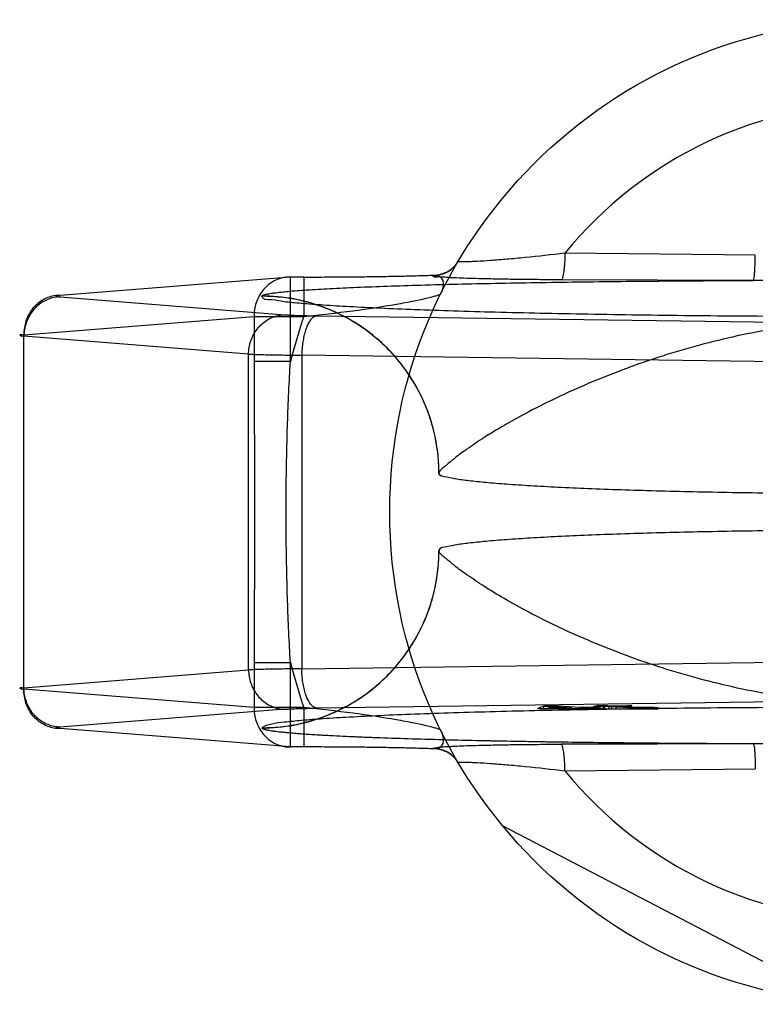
# Model space of a CAD drawing. Header units: millimetres. Extents: x 0 to 297, y 0 to 210.
# Tile 63 of 256: x 139.854 to 140.452, y 91.793 to 92.593. Entities that reach past the tile are written whole.
import ezdxf

# ---------------------------------------------------------------- set-up
doc = ezdxf.new("R2010")
doc.units = ezdxf.units.MM
doc.header["$LTSCALE"] = 16.335
doc.layers.add('001-M31079-X02', color=7, linetype='CONTINUOUS')

msp = doc.modelspace()

# ---------------------------------------------------------------- linework, layer by layer
at = {"layer": '001-M31079-X02', "color": 9, "linetype": 'Continuous'}
for p, q in [((140.45159, 92.4019), (140.29682, 92.40341)), ((140.0737, 92.38404), (139.8866, 92.36914)), ((140.0737, 92.31538), (140.0737, 92.38406)), ((140.08455, 92.38404), (140.0737, 92.38404)), ((140.08455, 92.38406), (140.08455, 92.35206)), ((140.18958, 92.38519), (140.18978, 92.38553)), ((140.44993, 92.38128), (140.29391, 92.3818)), ((140.05043, 92.36859), (140.0504, 92.36841)), ((139.8866, 92.36792), (140.06921, 92.35338)), ((139.85704, 92.33715), (140.04414, 92.35206)), ((140.04414, 92.35206), (140.04414, 92.31538)), ((140.04414, 92.35206), (140.08455, 92.35206)), ((140.09518, 92.35252), (140.53603, 92.34649)), ((139.85704, 92.04911), (139.85704, 92.33715)), ((140.03964, 92.32139), (139.85704, 92.33594)), ((140.03964, 92.06487), (140.03964, 92.32139)), ((140.08294, 92.32054), (140.08294, 92.06573)), ((140.52379, 92.31451), (140.08294, 92.32054)), ((140.0737, 92.31538), (140.04414, 92.31538)), ((139.85704, 92.05032), (140.03964, 92.06487)), ((140.04414, 92.07088), (140.04414, 92.03421)), ((140.04414, 92.07088), (140.0737, 92.07088)), ((140.0737, 92.00221), (140.0737, 92.07088)), ((140.08294, 92.06573), (140.52379, 92.07176)), ((140.04414, 92.03421), (139.85704, 92.04911)), ((140.08455, 92.03421), (140.04414, 92.03421)), ((140.08455, 92.03421), (140.08455, 92.00221)), ((140.29682, 91.98285), (140.45159, 91.98437))]:
    msp.add_line(p, q, dxfattribs=at)
at = {"layer": '001-M31079-X02', "color": 6, "linetype": 'Continuous'}
for p, q in [((140.19443, 92.22467), (140.1944, 92.22449)), ((140.1944, 92.16178), (140.19443, 92.1616)), ((140.27482, 92.03313), (140.27482, 92.03353)), ((140.27956, 92.03313), (140.27956, 92.03544)), ((140.28291, 92.03369), (140.28636, 92.03498)), ((140.30253, 92.03406), (140.28291, 92.03369)), ((140.28291, 92.03313), (140.28291, 92.03369)), ((140.28636, 92.03498), (140.28636, 92.03313)), ((140.28636, 92.03498), (140.30253, 92.03406)), ((140.28648, 92.03313), (140.28648, 92.03551)), ((140.30253, 92.03313), (140.30253, 92.03406)), ((140.30764, 92.03316), (140.30764, 92.03377)), ((140.30946, 92.03313), (140.30946, 92.03419)), ((140.31457, 92.03315), (140.31457, 92.0339)), ((140.32004, 92.03313), (140.32004, 92.03517)), ((140.32101, 92.03313), (140.32101, 92.03441)), ((140.32246, 92.03313), (140.32246, 92.03579)), ((140.32344, 92.03313), (140.32344, 92.03498)), ((140.32612, 92.03313), (140.32612, 92.03412)), ((140.32648, 92.03313), (140.37267, 92.03313)), ((140.32824, 92.03313), (140.32824, 92.03585)), ((140.32927, 92.03313), (140.32927, 92.03535)), ((140.33268, 92.03313), (140.33268, 92.03515)), ((140.33505, 92.03313), (140.33505, 92.03546)), ((140.33845, 92.03313), (140.33845, 92.03526)), ((140.34775, 92.03313), (140.34775, 92.0357)), ((140.3497, 92.03313), (140.3497, 92.03418)), ((140.35115, 92.03313), (140.35115, 92.03551)), ((140.35377, 92.03313), (140.35377, 92.03433)), ((140.35541, 92.03313), (140.35541, 92.0341)), ((140.35748, 92.03313), (140.35748, 92.03425)), ((140.36058, 92.03313), (140.36058, 92.034)), ((140.36264, 92.03425), (140.36264, 92.03313)), ((140.36489, 92.03313), (140.36489, 92.03402)), ((140.36927, 92.03313), (140.36927, 92.03429)), ((140.37267, 92.03313), (140.37267, 92.03406)), ((140.5224, 91.79441), (140.24615, 91.93822))]:
    msp.add_line(p, q, dxfattribs=at)
at = {"layer": '001-M31079-X02', "color": 7, "linetype": 'Continuous'}
for p, q in [((140.06921, 92.03289), (139.8866, 92.01834)), ((140.53603, 92.03977), (140.09518, 92.03375)), ((140.27956, 92.03537), (140.27482, 92.03353)), ((140.27482, 92.03353), (140.27993, 92.03324)), ((140.27482, 92.03353), (140.27993, 92.03317)), ((140.32648, 92.03317), (140.27482, 92.03313)), ((140.32648, 92.03313), (140.27482, 92.03313)), ((140.28648, 92.03551), (140.27956, 92.03537)), ((140.27956, 92.03544), (140.28648, 92.03544)), ((140.27993, 92.03317), (140.30764, 92.03377)), ((140.27993, 92.03324), (140.30764, 92.03377)), ((140.30946, 92.03419), (140.28648, 92.03551)), ((140.30764, 92.03377), (140.31876, 92.03313)), ((140.32101, 92.03441), (140.30946, 92.03419)), ((140.32612, 92.03412), (140.31457, 92.0339)), ((140.32648, 92.03322), (140.31457, 92.0339)), ((140.32648, 92.03317), (140.31457, 92.0339)), ((140.32927, 92.03535), (140.32004, 92.03517)), ((140.32344, 92.03498), (140.32004, 92.03517)), ((140.32612, 92.03412), (140.32101, 92.03441)), ((140.32824, 92.03585), (140.32246, 92.03574)), ((140.32246, 92.03579), (140.32824, 92.03579)), ((140.32246, 92.03574), (140.32927, 92.03535)), ((140.33268, 92.03515), (140.32344, 92.03498)), ((140.33505, 92.03546), (140.32824, 92.03585)), ((140.33268, 92.03515), (140.3497, 92.03418)), ((140.34775, 92.0357), (140.33505, 92.03546)), ((140.33845, 92.03526), (140.35115, 92.03551)), ((140.35377, 92.03439), (140.33845, 92.03526)), ((140.35115, 92.03551), (140.34775, 92.0357)), ((140.3497, 92.03418), (140.35541, 92.03403)), ((140.35541, 92.0341), (140.3497, 92.0341)), ((140.35748, 92.03426), (140.35377, 92.03439)), ((140.35377, 92.03433), (140.35748, 92.03433)), ((140.35541, 92.03403), (140.36058, 92.034)), ((140.35748, 92.03425), (140.36927, 92.03426)), ((140.36264, 92.03423), (140.35748, 92.03426)), ((140.36058, 92.034), (140.36489, 92.03402)), ((140.36927, 92.03429), (140.36264, 92.03423)), ((140.36489, 92.03402), (140.37267, 92.0341)), ((140.37267, 92.03406), (140.36489, 92.03406)), ((140.37267, 92.0341), (140.36927, 92.03429)), ((140.0737, 92.00222), (139.8866, 92.01713)), ((140.0504, 92.01786), (140.05043, 92.01768)), ((140.05041, 92.01786), (140.05043, 92.01768)), ((140.08455, 92.00222), (140.0737, 92.00222)), ((140.18977, 92.00073), (140.18957, 92.00108)), ((140.18962, 92.00108), (140.18978, 92.00073)), ((140.29391, 92.00447), (140.44993, 92.00499)), ((140.44993, 92.00499), (140.29391, 92.00447))]:
    msp.add_line(p, q, dxfattribs=at)
at = {"layer": '001-M31079-X02', "color": 9, "linetype": 'Continuous'}
msp.add_circle((140.5544, 92.19313), 0.4, dxfattribs=at)
for centre, radius, start, end in [((140.5544, 92.19313), 0.33251, 39.22687, 140.77313), ((140.18959, 92.40917), 0.02398, 269.95002, 329.35896), ((140.1898, 92.40951), 0.02398, 269.95395, 329.3064), ((140.5544, 92.19313), 0.496, 161.31191, 165.73144), ((140.5544, 92.19313), 0.496, 194.26856, 198.68812), ((140.18959, 91.9771), 0.02398, 30.64175, 90.04998), ((140.1898, 91.97675), 0.02398, 30.69528, 90.04605), ((140.5544, 92.19313), 0.33251, 219.22687, 320.77313)]:
    msp.add_arc(centre, radius, start, end, dxfattribs=at)
for points, knots in [([(140.29682, 92.40341), (140.28603, 92.4021), (140.27031, 92.40035), (140.25015, 92.39847), (140.23709, 92.39743), (140.22746, 92.39681), (140.22092, 92.39654), (140.21649, 92.39634), (140.21278, 92.39657), (140.21092, 92.39646), (140.21016, 92.39683), (140.21022, 92.39695)], [0, 0, 0, 0, 0.374578, 0.545193, 0.697761, 0.825776, 0.878412, 0.92236, 0.981359, 0.995484, 1, 1, 1, 1]), ([(140.29682, 92.40341), (140.29678, 92.40075), (140.29664, 92.3968), (140.29625, 92.39178), (140.29583, 92.3877), (140.29521, 92.38473), (140.29455, 92.38197), (140.29391, 92.3818)], [0, 0, 0, 0, 0.36349, 0.536113, 0.689942, 0.910283, 1, 1, 1, 1]), ([(140.44993, 92.38128), (140.4501, 92.38135), (140.45029, 92.382), (140.45074, 92.38394), (140.45099, 92.38702), (140.45125, 92.39077), (140.45147, 92.3956), (140.45156, 92.39935), (140.45159, 92.4019)], [0, 0, 0, 0, 0.02606, 0.084253, 0.303845, 0.457969, 0.631521, 1, 1, 1, 1]), ([(140.0737, 92.38404), (140.07199, 92.38407), (140.06853, 92.38379), (140.06348, 92.38239), (140.05873, 92.38004), (140.05446, 92.37682), (140.05079, 92.37285), (140.04783, 92.36823), (140.04567, 92.36312), (140.04438, 92.35767), (140.04412, 92.35393), (140.04414, 92.35206)], [0, 0, 0, 0, 0.105867, 0.213506, 0.322247, 0.431686, 0.542546, 0.655169, 0.769173, 0.884293, 1, 1, 1, 1]), ([(140.08455, 92.38404), (140.09013, 92.38404), (140.10125, 92.38406), (140.1178, 92.38416), (140.13397, 92.38432), (140.14948, 92.38454), (140.16403, 92.38481), (140.17736, 92.38514), (140.1858, 92.3854), (140.18978, 92.38553)], [0, 0, 0, 0, 0.158961, 0.317102, 0.471716, 0.620001, 0.759164, 0.88659, 1, 1, 1, 1]), ([(140.29391, 92.3818), (140.28826, 92.38182), (140.27742, 92.38189), (140.26193, 92.38204), (140.24795, 92.38223), (140.2355, 92.38246), (140.22461, 92.38274), (140.21514, 92.38301), (140.20744, 92.38338), (140.20049, 92.38358), (140.19634, 92.38436), (140.18832, 92.3837), (140.18962, 92.38519)], [0, 0, 0, 0, 0.1625, 0.311171, 0.445085, 0.564195, 0.668663, 0.758685, 0.83434, 0.895736, 0.943015, 1, 1, 1, 1]), ([(140.18978, 92.38553), (140.19097, 92.38567), (140.19333, 92.38565), (140.19649, 92.38375), (140.19806, 92.38006), (140.19787, 92.37538), (140.19669, 92.37214), (140.19586, 92.37047)], [0, 0, 0, 0, 0.174794, 0.331672, 0.506596, 0.728787, 1, 1, 1, 1]), ([(140.05043, 92.36859), (140.05054, 92.36891), (140.05159, 92.36943), (140.05347, 92.36999), (140.05657, 92.3706), (140.0627, 92.3715), (140.07296, 92.37254), (140.08805, 92.37367), (140.10669, 92.37474), (140.1285, 92.37576), (140.15315, 92.37671), (140.19071, 92.3779), (140.24224, 92.37911), (140.30819, 92.38018), (140.3781, 92.38091), (140.42576, 92.38118), (140.44993, 92.38128)], [0, 0, 0, 0, 0.002556, 0.007647, 0.015418, 0.02584, 0.054362, 0.092487, 0.139398, 0.194252, 0.256192, 0.324351, 0.475941, 0.642638, 0.818822, 1, 1, 1, 1]), ([(140.65888, 92.38128), (140.63511, 92.38128), (140.58923, 92.38077), (140.51958, 92.38077), (140.4737, 92.38128), (140.44993, 92.38128)], [0, 0, 0, 0, 0.341257, 0.658748, 1, 1, 1, 1]), ([(139.8866, 92.36914), (139.88487, 92.36916), (139.88139, 92.36887), (139.87634, 92.36746), (139.87161, 92.36511), (139.86734, 92.3619), (139.86368, 92.35793), (139.86072, 92.35331), (139.85857, 92.34821), (139.85727, 92.34276), (139.85701, 92.33902), (139.85704, 92.33715)], [0, 0, 0, 0, 0.107077, 0.214442, 0.322623, 0.432034, 0.54293, 0.655378, 0.769254, 0.884268, 1, 1, 1, 1]), ([(139.8866, 92.36914), (139.88542, 92.36904), (139.88077, 92.36877), (139.88541, 92.36802), (139.8866, 92.36792)], [0, 0, 0, 0, 0.497013, 1, 1, 1, 1]), ([(141.0584, 92.36841), (141.05846, 92.36553), (141.04845, 92.36578), (141.03951, 92.36353), (141.02478, 92.36248), (141.00734, 92.36103), (140.98585, 92.35978), (140.96102, 92.35854), (140.93288, 92.35739), (140.90171, 92.35632), (140.86774, 92.35535), (140.83125, 92.35448), (140.79253, 92.35372), (140.7519, 92.35308), (140.70969, 92.35256), (140.66622, 92.35217), (140.62185, 92.3519), (140.57695, 92.35177), (140.53186, 92.35177), (140.48695, 92.3519), (140.44259, 92.35217), (140.39912, 92.35256), (140.3569, 92.35308), (140.31627, 92.35372), (140.27756, 92.35448), (140.24107, 92.35535), (140.2071, 92.35632), (140.17592, 92.35739), (140.14778, 92.35854), (140.12296, 92.35978), (140.10147, 92.36103), (140.08403, 92.36248), (140.0693, 92.36353), (140.06036, 92.36578), (140.05036, 92.36553), (140.05041, 92.36841)], [0, 0, 0, 0, 0.008547, 0.018621, 0.032539, 0.050201, 0.071472, 0.096183, 0.124137, 0.15511, 0.188853, 0.225095, 0.263544, 0.303893, 0.345816, 0.388976, 0.433028, 0.477618, 0.522387, 0.566976, 0.611028, 0.654189, 0.696112, 0.73646, 0.77491, 0.811152, 0.844894, 0.875867, 0.903821, 0.928532, 0.949803, 0.967465, 0.981383, 0.991457, 1, 1, 1, 1]), ([(140.19444, 92.22449), (140.19444, 92.23022), (140.19375, 92.24178), (140.19066, 92.25874), (140.18562, 92.27503), (140.17878, 92.29048), (140.17018, 92.30504), (140.1598, 92.31864), (140.14779, 92.33101), (140.13419, 92.342), (140.11923, 92.35134), (140.10307, 92.35884), (140.08596, 92.36435), (140.06829, 92.36768), (140.0563, 92.36841), (140.0504, 92.36841)], [0, 0, 0, 0, 0.076158, 0.153158, 0.228333, 0.301941, 0.376949, 0.452289, 0.52843, 0.605124, 0.6839, 0.761957, 0.840937, 0.921804, 1, 1, 1, 1]), ([(140.19443, 92.22467), (140.19442, 92.23348), (140.19274, 92.25167), (140.18495, 92.27858), (140.17148, 92.30441), (140.1527, 92.3274), (140.12965, 92.34602), (140.10389, 92.35929), (140.07717, 92.36694), (140.05915, 92.36859), (140.05043, 92.36859)], [0, 0, 0, 0, 0.11714, 0.241135, 0.370091, 0.501566, 0.632817, 0.761124, 0.884117, 1, 1, 1, 1]), ([(140.08455, 92.35206), (140.09789, 92.35336), (140.12304, 92.35623), (140.15292, 92.36068), (140.17321, 92.36444), (140.18321, 92.36655), (140.18942, 92.36811), (140.19265, 92.36898), (140.19459, 92.36974), (140.19571, 92.37016), (140.19586, 92.37047)], [0, 0, 0, 0, 0.355483, 0.671552, 0.801128, 0.903432, 0.942201, 0.971603, 0.990934, 1, 1, 1, 1]), ([(139.8866, 92.36792), (139.88489, 92.3679), (139.88146, 92.36753), (139.87649, 92.36603), (139.87182, 92.36362), (139.8676, 92.3604), (139.86395, 92.35644), (139.86098, 92.35187), (139.85877, 92.34683), (139.8574, 92.34147), (139.85706, 92.33778), (139.85704, 92.33594)], [0, 0, 0, 0, 0.106478, 0.21374, 0.322185, 0.432069, 0.54347, 0.656286, 0.770253, 0.884982, 1, 1, 1, 1]), ([(140.03964, 92.32139), (140.03966, 92.32324), (140.04, 92.32692), (140.04138, 92.33228), (140.04359, 92.33732), (140.04656, 92.34189), (140.05021, 92.34585), (140.05443, 92.34908), (140.05909, 92.35148), (140.06407, 92.35298), (140.0675, 92.35335), (140.06921, 92.35338)], [0, 0, 0, 0, 0.115018, 0.229746, 0.343713, 0.456528, 0.567928, 0.677812, 0.786256, 0.893517, 1, 1, 1, 1]), ([(140.06921, 92.35338), (140.07034, 92.35329), (140.07295, 92.35313), (140.07735, 92.35293), (140.08265, 92.35276), (140.0887, 92.35262), (140.09296, 92.35255), (140.09518, 92.35252)], [0, 0, 0, 0, 0.130912, 0.301984, 0.508124, 0.743482, 1, 1, 1, 1]), ([(140.09518, 92.35252), (140.09364, 92.35239), (140.09125, 92.35083), (140.08899, 92.34781), (140.08728, 92.34456), (140.08582, 92.34064), (140.08461, 92.33614), (140.0837, 92.3312), (140.08312, 92.32595), (140.08296, 92.32235), (140.08294, 92.32054)], [0, 0, 0, 0, 0.128895, 0.214176, 0.315378, 0.431775, 0.56142, 0.701574, 0.848967, 1, 1, 1, 1]), ([(140.91438, 92.22467), (140.91372, 92.22745), (140.90811, 92.23111), (140.90086, 92.23775), (140.89039, 92.24514), (140.87707, 92.2541), (140.86038, 92.26419), (140.8406, 92.27513), (140.8179, 92.28647), (140.79266, 92.29782), (140.76532, 92.30875), (140.7364, 92.31888), (140.7064, 92.3279), (140.6758, 92.33555), (140.64502, 92.34167), (140.6144, 92.34613), (140.58422, 92.34885), (140.5544, 92.34979), (140.52459, 92.34885), (140.4944, 92.34613), (140.46379, 92.34167), (140.43301, 92.33555), (140.40241, 92.3279), (140.37241, 92.31888), (140.34348, 92.30875), (140.31615, 92.29782), (140.29091, 92.28647), (140.26821, 92.27512), (140.24842, 92.26419), (140.23174, 92.2541), (140.21842, 92.24514), (140.20795, 92.23775), (140.2007, 92.23111), (140.19508, 92.22745), (140.19443, 92.22467)], [0, 0, 0, 0, 0.011062, 0.022915, 0.03922, 0.060002, 0.085183, 0.114461, 0.147351, 0.183231, 0.221387, 0.261083, 0.301626, 0.342414, 0.382947, 0.422865, 0.461915, 0.5, 0.538086, 0.577136, 0.617053, 0.657587, 0.698375, 0.738918, 0.778614, 0.816769, 0.852649, 0.885539, 0.914818, 0.939999, 0.960781, 0.977085, 0.988938, 1, 1, 1, 1]), ([(139.85704, 92.33715), (139.85591, 92.3371), (139.85145, 92.33734), (139.85587, 92.336), (139.85704, 92.33594)], [0, 0, 0, 0, 0.489513, 1, 1, 1, 1]), ([(140.03964, 92.32139), (140.04118, 92.32132), (140.04467, 92.32118), (140.05045, 92.32102), (140.05731, 92.32087), (140.06513, 92.32073), (140.07378, 92.32062), (140.07981, 92.32056), (140.08294, 92.32054)], [0, 0, 0, 0, 0.106989, 0.241386, 0.400784, 0.582467, 0.783383, 1, 1, 1, 1]), ([(140.04414, 92.31538), (140.04414, 92.29497), (140.04438, 92.25422), (140.04462, 92.19313), (140.04438, 92.13205), (140.04414, 92.0913), (140.04414, 92.07088)], [0, 0, 0, 0, 0.250466, 0.5, 0.749534, 1, 1, 1, 1]), ([(140.0737, 92.07088), (140.07268, 92.08755), (140.07119, 92.12035), (140.07014, 92.16905), (140.07014, 92.21721), (140.07119, 92.26591), (140.07268, 92.29872), (140.0737, 92.31538)], [0, 0, 0, 0, 0.204736, 0.40264, 0.597353, 0.795252, 1, 1, 1, 1]), ([(140.0504, 92.01786), (140.05615, 92.01786), (140.06773, 92.01855), (140.08471, 92.02164), (140.10101, 92.02667), (140.11646, 92.03351), (140.13103, 92.0421), (140.14463, 92.05246), (140.157, 92.06445), (140.168, 92.07804), (140.17735, 92.09299), (140.18486, 92.10913), (140.19037, 92.12622), (140.19371, 92.14389), (140.19444, 92.15588), (140.19444, 92.16178)], [0, 0, 0, 0, 0.0763, 0.153503, 0.228562, 0.30215, 0.37728, 0.452453, 0.528555, 0.605385, 0.683975, 0.761952, 0.841026, 0.921748, 1, 1, 1, 1]), ([(140.05043, 92.01768), (140.05915, 92.01768), (140.07717, 92.01933), (140.10389, 92.02697), (140.12965, 92.04025), (140.1527, 92.05887), (140.17148, 92.08186), (140.18495, 92.10768), (140.19274, 92.1346), (140.19442, 92.15278), (140.19443, 92.1616)], [0, 0, 0, 0, 0.115883, 0.238876, 0.367183, 0.498434, 0.629909, 0.758865, 0.88286, 1, 1, 1, 1]), ([(140.91438, 92.1616), (140.91372, 92.15881), (140.90811, 92.15515), (140.90086, 92.14851), (140.89039, 92.14112), (140.87706, 92.13216), (140.86038, 92.12207), (140.8406, 92.11114), (140.8179, 92.09979), (140.79266, 92.08845), (140.76533, 92.07752), (140.73641, 92.06739), (140.70641, 92.05837), (140.67581, 92.05072), (140.64503, 92.0446), (140.61441, 92.04014), (140.58423, 92.03742), (140.5544, 92.03647), (140.52458, 92.03742), (140.49439, 92.04014), (140.46378, 92.0446), (140.433, 92.05072), (140.4024, 92.05837), (140.3724, 92.06739), (140.34347, 92.07752), (140.31614, 92.08845), (140.2909, 92.09979), (140.2682, 92.11114), (140.24842, 92.12207), (140.23174, 92.13216), (140.21842, 92.14112), (140.20795, 92.14851), (140.2007, 92.15515), (140.19508, 92.15881), (140.19443, 92.1616)], [0, 0, 0, 0, 0.011065, 0.022918, 0.039222, 0.060003, 0.085182, 0.114458, 0.147344, 0.183222, 0.221375, 0.261069, 0.30161, 0.342396, 0.38293, 0.422849, 0.461905, 0.5, 0.538095, 0.577151, 0.61707, 0.657604, 0.69839, 0.738931, 0.778625, 0.816778, 0.852656, 0.885543, 0.914818, 0.939997, 0.960778, 0.977083, 0.988936, 1, 1, 1, 1]), ([(140.08294, 92.06573), (140.07981, 92.0657), (140.07378, 92.06565), (140.06513, 92.06553), (140.0573, 92.0654), (140.05044, 92.06525), (140.04466, 92.06508), (140.04118, 92.06495), (140.03964, 92.06487)], [0, 0, 0, 0, 0.216715, 0.417781, 0.599446, 0.758746, 0.893072, 1, 1, 1, 1]), ([(140.03964, 92.06487), (140.03966, 92.06304), (140.04, 92.05938), (140.04134, 92.05412), (140.04346, 92.04919), (140.04631, 92.0447), (140.04988, 92.04072), (140.05408, 92.03741), (140.05882, 92.03489), (140.06392, 92.0333), (140.06746, 92.03291), (140.06921, 92.03289)], [0, 0, 0, 0, 0.114278, 0.227862, 0.337251, 0.447769, 0.558103, 0.669208, 0.779366, 0.890941, 1, 1, 1, 1]), ([(140.09518, 92.03375), (140.09365, 92.03387), (140.09027, 92.03609), (140.08778, 92.04054), (140.08592, 92.04529), (140.08469, 92.04977), (140.08374, 92.05479), (140.08313, 92.06017), (140.08296, 92.06387), (140.08294, 92.06573)], [0, 0, 0, 0, 0.127818, 0.306709, 0.420778, 0.550766, 0.692349, 0.84533, 1, 1, 1, 1]), ([(139.85704, 92.05032), (139.85591, 92.05027), (139.85145, 92.05051), (139.85587, 92.04917), (139.85704, 92.04911)], [0, 0, 0, 0, 0.489509, 1, 1, 1, 1]), ([(139.8866, 92.01713), (139.88487, 92.01711), (139.88139, 92.01739), (139.87634, 92.0188), (139.87161, 92.02115), (139.86734, 92.02436), (139.86368, 92.02834), (139.86072, 92.03295), (139.85857, 92.03806), (139.85727, 92.0435), (139.85701, 92.04724), (139.85704, 92.04911)], [0, 0, 0, 0, 0.10707, 0.214436, 0.322616, 0.432028, 0.542925, 0.655374, 0.769251, 0.884266, 1, 1, 1, 1]), ([(139.8866, 92.01834), (139.8849, 92.01837), (139.8815, 92.01873), (139.87662, 92.02019), (139.87205, 92.02251), (139.8679, 92.02561), (139.86423, 92.02948), (139.86118, 92.03402), (139.85887, 92.03914), (139.85741, 92.04463), (139.85706, 92.04844), (139.85704, 92.05032)], [0, 0, 0, 0, 0.105866, 0.212034, 0.316033, 0.423474, 0.53354, 0.647368, 0.762916, 0.882188, 1, 1, 1, 1]), ([(140.04414, 92.03421), (140.04412, 92.03234), (140.04438, 92.0286), (140.04567, 92.02315), (140.04783, 92.01804), (140.05079, 92.01343), (140.05445, 92.00945), (140.05871, 92.00624), (140.06345, 92.00389), (140.0685, 92.00248), (140.07198, 92.0022), (140.0737, 92.00222)], [0, 0, 0, 0, 0.115548, 0.230792, 0.344911, 0.457252, 0.568031, 0.677491, 0.785649, 0.893024, 1, 1, 1, 1]), ([(140.19586, 92.0158), (140.19571, 92.0161), (140.19459, 92.01653), (140.19265, 92.01728), (140.18942, 92.01816), (140.18321, 92.01972), (140.17321, 92.02183), (140.15292, 92.02558), (140.12304, 92.03004), (140.09789, 92.0329), (140.08455, 92.03421)], [0, 0, 0, 0, 0.009066, 0.028397, 0.057799, 0.096568, 0.198871, 0.328446, 0.644515, 1, 1, 1, 1]), ([(140.19586, 92.0158), (140.19669, 92.01412), (140.19787, 92.01089), (140.19806, 92.00621), (140.19649, 92.00251), (140.19333, 92.00062), (140.19097, 92.00059), (140.18978, 92.00073)], [0, 0, 0, 0, 0.271259, 0.49346, 0.668375, 0.825235, 1, 1, 1, 1]), ([(140.29682, 91.98285), (140.29678, 91.98552), (140.29664, 91.98947), (140.29625, 91.99448), (140.29583, 91.99857), (140.29521, 92.00153), (140.29455, 92.0043), (140.29391, 92.00447)], [0, 0, 0, 0, 0.363493, 0.536116, 0.689946, 0.910286, 1, 1, 1, 1]), ([(140.44993, 92.00499), (140.47374, 92.00498), (140.51958, 92.00549), (140.58923, 92.00549), (140.63507, 92.00498), (140.65888, 92.00499)], [0, 0, 0, 0, 0.341795, 0.658236, 1, 1, 1, 1]), ([(140.44993, 92.00499), (140.45009, 92.00491), (140.45029, 92.00428), (140.45074, 92.00234), (140.45099, 91.99929), (140.45125, 91.99554), (140.45147, 91.9907), (140.45156, 91.98693), (140.45159, 91.98437)], [0, 0, 0, 0, 0.025788, 0.083398, 0.301698, 0.455619, 0.629459, 1, 1, 1, 1]), ([(140.21022, 91.98932), (140.21016, 91.98943), (140.21092, 91.98981), (140.21278, 91.9897), (140.21649, 91.98993), (140.22092, 91.98973), (140.22746, 91.98946), (140.23709, 91.98883), (140.25015, 91.9878), (140.27031, 91.98592), (140.28603, 91.98416), (140.29682, 91.98285)], [0, 0, 0, 0, 0.004516, 0.018641, 0.07764, 0.121588, 0.174224, 0.30224, 0.454807, 0.625423, 1, 1, 1, 1])]:
    msp.add_open_spline(points, degree=3, knots=knots, dxfattribs=at)
at = {"layer": '001-M31079-X02', "color": 6, "linetype": 'Continuous'}
for points, knots in [([(140.9144, 92.22449), (140.9144, 92.22207), (140.90663, 92.22138), (140.89918, 92.21946), (140.88745, 92.21817), (140.87344, 92.21671), (140.85627, 92.21538), (140.83647, 92.21411), (140.81408, 92.21293), (140.78936, 92.21185), (140.76251, 92.21088), (140.73377, 92.21004), (140.70342, 92.20932), (140.67173, 92.20874), (140.63897, 92.20829), (140.60545, 92.208), (140.57147, 92.20785), (140.53734, 92.20785), (140.50336, 92.208), (140.46984, 92.20829), (140.43708, 92.20874), (140.40538, 92.20932), (140.37503, 92.21004), (140.3463, 92.21088), (140.31945, 92.21185), (140.29472, 92.21293), (140.27234, 92.21411), (140.25253, 92.21538), (140.23536, 92.21671), (140.22136, 92.21817), (140.20962, 92.21946), (140.20218, 92.22138), (140.1944, 92.22207), (140.1944, 92.22449)], [0, 0, 0, 0, 0.010015, 0.021409, 0.037072, 0.05689, 0.080695, 0.108276, 0.139387, 0.173749, 0.211051, 0.250956, 0.293105, 0.337118, 0.382597, 0.429133, 0.476308, 0.523695, 0.570869, 0.617406, 0.662885, 0.706897, 0.749046, 0.788951, 0.826253, 0.860614, 0.891725, 0.919306, 0.94311, 0.962928, 0.978592, 0.989985, 1, 1, 1, 1]), ([(140.9144, 92.16178), (140.9144, 92.16419), (140.90663, 92.16488), (140.89918, 92.16681), (140.88745, 92.1681), (140.87344, 92.16956), (140.85627, 92.17088), (140.83647, 92.17216), (140.81408, 92.17333), (140.78936, 92.17441), (140.76251, 92.17538), (140.73377, 92.17623), (140.70342, 92.17695), (140.67172, 92.17753), (140.63897, 92.17797), (140.60545, 92.17827), (140.57147, 92.17842), (140.53734, 92.17842), (140.50336, 92.17827), (140.46984, 92.17797), (140.43708, 92.17753), (140.40538, 92.17695), (140.37503, 92.17623), (140.3463, 92.17538), (140.31945, 92.17441), (140.29472, 92.17333), (140.27234, 92.17216), (140.25253, 92.17088), (140.23537, 92.16956), (140.22136, 92.1681), (140.20962, 92.16681), (140.20218, 92.16488), (140.1944, 92.16419), (140.1944, 92.16178)], [0, 0, 0, 0, 0.010015, 0.021409, 0.037073, 0.056891, 0.080696, 0.108277, 0.139389, 0.17375, 0.211052, 0.250957, 0.293106, 0.337118, 0.382597, 0.429133, 0.476307, 0.523694, 0.570868, 0.617404, 0.662883, 0.706895, 0.749044, 0.788949, 0.826251, 0.860612, 0.891723, 0.919305, 0.943109, 0.962927, 0.978591, 0.989985, 1, 1, 1, 1])]:
    msp.add_open_spline(points, degree=3, knots=knots, dxfattribs=at)
at = {"layer": '001-M31079-X02', "color": 7, "linetype": 'Continuous'}
for points, knots in [([(141.0584, 92.01786), (141.05582, 92.01929), (141.04988, 92.02127), (141.03893, 92.02242), (141.02501, 92.02391), (141.00726, 92.02519), (140.98588, 92.0265), (140.96102, 92.02772), (140.9329, 92.02887), (140.90173, 92.02994), (140.86776, 92.03091), (140.83127, 92.03178), (140.79256, 92.03254), (140.75193, 92.03318), (140.70971, 92.0337), (140.66625, 92.0341), (140.62188, 92.03436), (140.57698, 92.0345), (140.53189, 92.0345), (140.48698, 92.03436), (140.44261, 92.0341), (140.39915, 92.0337), (140.35693, 92.03318), (140.31629, 92.03254), (140.27758, 92.03178), (140.24108, 92.03091), (140.20711, 92.02994), (140.17594, 92.02888), (140.1478, 92.02772), (140.12294, 92.0265), (140.10156, 92.0252), (140.0838, 92.02391), (140.06989, 92.02242), (140.05892, 92.02127), (140.05299, 92.01929), (140.0504, 92.01786)], [0, 0, 0, 0, 0.008547, 0.01862, 0.032536, 0.050196, 0.071465, 0.096173, 0.124124, 0.155094, 0.188834, 0.225073, 0.26352, 0.303866, 0.345788, 0.388947, 0.432998, 0.477587, 0.522356, 0.566946, 0.610999, 0.654161, 0.696085, 0.736435, 0.774887, 0.81113, 0.844876, 0.87585, 0.903806, 0.928519, 0.949791, 0.967455, 0.981375, 0.991451, 1, 1, 1, 1]), ([(141.0584, 92.01786), (141.05582, 92.01929), (141.04988, 92.02127), (141.03893, 92.02242), (141.02501, 92.02391), (141.00725, 92.02519), (140.98587, 92.0265), (140.96101, 92.02772), (140.93288, 92.02887), (140.90171, 92.02994), (140.86774, 92.03091), (140.83125, 92.03178), (140.79253, 92.03254), (140.7519, 92.03318), (140.70969, 92.0337), (140.66622, 92.0341), (140.62185, 92.03436), (140.57695, 92.0345), (140.53186, 92.0345), (140.48695, 92.03436), (140.44259, 92.0341), (140.39912, 92.0337), (140.3569, 92.03318), (140.31627, 92.03254), (140.27756, 92.03178), (140.24107, 92.03091), (140.2071, 92.02994), (140.17592, 92.02887), (140.14779, 92.02772), (140.12293, 92.0265), (140.10155, 92.02519), (140.0838, 92.02391), (140.06988, 92.02242), (140.05892, 92.02127), (140.05299, 92.01929), (140.05041, 92.01786)], [0, 0, 0, 0, 0.008547, 0.018621, 0.032539, 0.050201, 0.071472, 0.096183, 0.124137, 0.15511, 0.188853, 0.225095, 0.263544, 0.303893, 0.345816, 0.388976, 0.433028, 0.477618, 0.522387, 0.566977, 0.611029, 0.654189, 0.696112, 0.73646, 0.77491, 0.811152, 0.844895, 0.875868, 0.903822, 0.928532, 0.949803, 0.967465, 0.981383, 0.991458, 1, 1, 1, 1]), ([(140.06921, 92.03289), (140.07034, 92.03298), (140.07295, 92.03314), (140.07735, 92.03333), (140.08265, 92.0335), (140.0887, 92.03365), (140.09296, 92.03372), (140.09518, 92.03375)], [0, 0, 0, 0, 0.130912, 0.301984, 0.508124, 0.743482, 1, 1, 1, 1]), ([(139.8866, 92.01713), (139.88542, 92.01722), (139.88077, 92.01749), (139.88541, 92.01825), (139.8866, 92.01834)], [0, 0, 0, 0, 0.497037, 1, 1, 1, 1]), ([(139.8866, 92.01713), (139.88542, 92.01722), (139.88077, 92.01749), (139.88541, 92.01825), (139.8866, 92.01834)], [0, 0, 0, 0, 0.497013, 1, 1, 1, 1]), ([(140.05043, 92.01768), (140.05054, 92.01735), (140.05159, 92.01683), (140.05347, 92.01627), (140.05657, 92.01566), (140.0627, 92.01476), (140.07296, 92.01373), (140.08805, 92.0126), (140.10669, 92.01152), (140.1285, 92.0105), (140.15315, 92.00956), (140.19071, 92.00837), (140.24224, 92.00715), (140.30819, 92.00608), (140.3781, 92.00536), (140.42576, 92.00508), (140.44993, 92.00499)], [0, 0, 0, 0, 0.002556, 0.007647, 0.015418, 0.02584, 0.054362, 0.092487, 0.139398, 0.194252, 0.256192, 0.324351, 0.475941, 0.642638, 0.818822, 1, 1, 1, 1]), ([(140.05043, 92.01768), (140.05263, 92.01668), (140.05753, 92.0153), (140.06638, 92.01442), (140.07764, 92.01333), (140.09208, 92.01236), (140.10962, 92.01137), (140.13022, 92.01043), (140.15383, 92.00954), (140.18034, 92.0087), (140.2097, 92.00792), (140.24183, 92.00722), (140.27677, 92.00659), (140.31466, 92.00604), (140.35589, 92.00559), (140.40133, 92.00522), (140.43311, 92.00506), (140.44993, 92.00499)], [0, 0, 0, 0, 0.017782, 0.038169, 0.066477, 0.102694, 0.146626, 0.19824, 0.25734, 0.323745, 0.397173, 0.477517, 0.56477, 0.659235, 0.761648, 0.873898, 1, 1, 1, 1]), ([(140.18978, 92.00073), (140.1858, 92.00087), (140.17736, 92.00113), (140.16403, 92.00145), (140.14948, 92.00173), (140.13397, 92.00195), (140.1178, 92.00211), (140.10125, 92.0022), (140.09013, 92.00222), (140.08455, 92.00222)], [0, 0, 0, 0, 0.113433, 0.240867, 0.380025, 0.528307, 0.682916, 0.84105, 1, 1, 1, 1]), ([(140.18957, 92.00108), (140.19153, 92.00166), (140.19515, 92.00225), (140.20097, 92.00258), (140.20738, 92.00294), (140.21527, 92.00324), (140.22466, 92.00354), (140.23555, 92.0038), (140.24795, 92.00403), (140.26188, 92.00423), (140.27737, 92.00438), (140.28822, 92.00444), (140.29391, 92.00447)], [0, 0, 0, 0, 0.058089, 0.105437, 0.166892, 0.242514, 0.332367, 0.436565, 0.555235, 0.68848, 0.836607, 1, 1, 1, 1])]:
    msp.add_open_spline(points, degree=3, knots=knots, dxfattribs=at)

doc.saveas('drawing.dxf')
